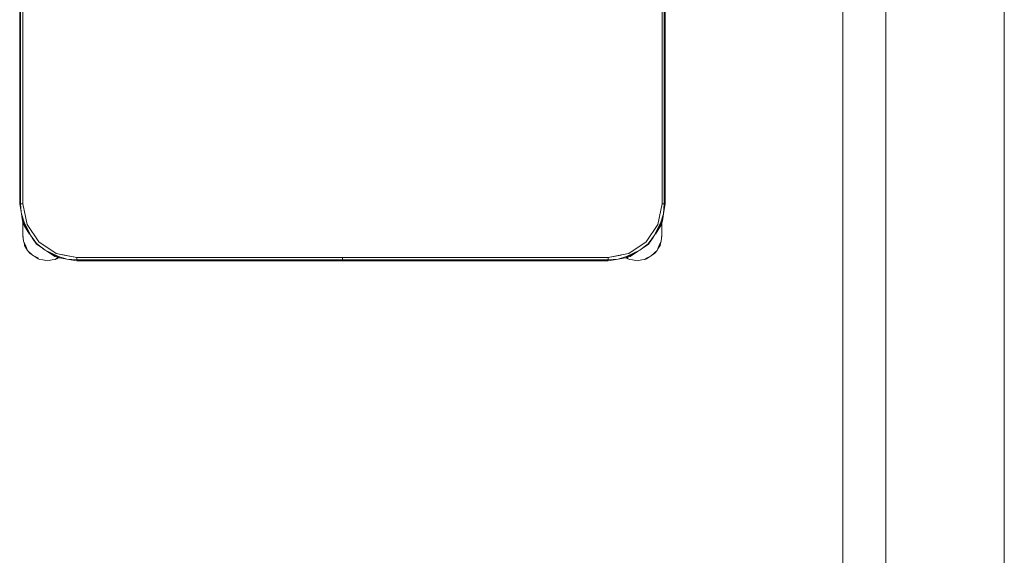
# Model space of a CAD drawing. Header units: millimetres. Extents: x 321 to 585, y -277 to 9.
# Tile 68 of 256: x 395.258 to 397.088, y -217.704 to -216.707. Entities that reach past the tile are written whole.
import ezdxf

# ---------------------------------------------------------------- set-up
doc = ezdxf.new("R2010")
doc.units = ezdxf.units.MM
doc.header["$MEASUREMENT"] = 0
for name, color, linetype, lineweight in [('IFC-Elemento de mobília-Contorno', 152, 'Continuous', 5), ('IFC-Laje-Contorno', 134, 'Continuous', 5), ('IFC-Viga-Contorno', 66, 'Continuous', 5)]:
    doc.layers.add(name, color=color, linetype=linetype, lineweight=lineweight)

msp = doc.modelspace()

# ---------------------------------------------------------------- linework, layer by layer
at = {"layer": 'IFC-Elemento de mobília-Contorno', "color": 7, "lineweight": 5}
for p, q in [((395.2579, -217.0496), (395.2579, -216.3616)), ((395.2596, -217.0496), (395.2596, -216.3616)), ((395.2639, -217.0496), (395.2639, -216.3616)), ((396.4519, -217.0496), (396.4519, -216.3616)), ((396.4561, -217.0496), (396.4561, -216.3616)), ((396.4579, -217.0496), (396.4579, -216.3616)), ((395.2579, -217.0496), (395.2611, -217.068)), ((395.2596, -217.0496), (395.2608, -217.0646)), ((395.2596, -217.0496), (395.2639, -217.0496)), ((395.2617, -217.0496), (395.2639, -217.0496)), ((395.2639, -217.0496), (395.2715, -217.0879)), ((395.2639, -217.0496), (395.2685, -217.073)), ((396.4443, -217.0879), (396.4519, -217.0496)), ((396.4472, -217.073), (396.4519, -217.0496)), ((396.4519, -217.0496), (396.4561, -217.0496)), ((396.4519, -217.0496), (396.454, -217.0496)), ((396.4546, -217.068), (396.4561, -217.0496)), ((396.4546, -217.068), (396.4579, -217.0496)), ((395.2608, -217.0646), (395.2611, -217.068)), ((395.2611, -217.068), (395.266, -217.0835)), ((395.2611, -217.068), (395.2634, -217.0814)), ((395.2685, -217.073), (395.2715, -217.0879)), ((396.4443, -217.0879), (396.4472, -217.073)), ((396.4497, -217.0835), (396.4546, -217.068)), ((396.4524, -217.0814), (396.4546, -217.068)), ((395.2634, -217.0814), (395.2659, -217.0902)), ((395.2634, -217.0814), (395.2777, -217.1082)), ((395.2636, -217.0997), (395.2636, -217.0823)), ((395.2636, -217.0872), (395.2636, -217.0823)), ((395.2636, -217.0935), (395.2636, -217.0872)), ((395.2659, -217.0902), (395.2763, -217.1058)), ((395.266, -217.0835), (395.2777, -217.1082)), ((395.2715, -217.0879), (395.2932, -217.1203)), ((396.4226, -217.1203), (396.4443, -217.0879)), ((396.4381, -217.1082), (396.4524, -217.0814)), ((396.4381, -217.1082), (396.4497, -217.0835)), ((396.4394, -217.1058), (396.4498, -217.0902)), ((396.4498, -217.0902), (396.4524, -217.0814)), ((396.4516, -217.1096), (396.4516, -217.084)), ((396.4516, -217.0997), (396.4516, -217.084)), ((396.4516, -217.0872), (396.4516, -217.084)), ((396.4516, -217.0935), (396.4516, -217.0872)), ((395.2636, -217.1096), (395.2636, -217.0997)), ((395.2636, -217.1023), (395.2636, -217.0997)), ((395.2636, -217.1048), (395.2636, -217.1023)), ((395.2636, -217.1072), (395.2636, -217.1048)), ((395.2636, -217.1072), (395.265, -217.119)), ((395.2636, -217.1096), (395.2643, -217.1131)), ((395.2636, -217.1096), (395.2641, -217.111)), ((395.2636, -217.1096), (395.2641, -217.111)), ((395.2777, -217.1082), (395.2892, -217.1237)), ((395.2809, -217.1126), (395.2889, -217.1246)), ((396.426, -217.1243), (396.4381, -217.1082)), ((396.4268, -217.1246), (396.4351, -217.1122)), ((396.435, -217.1123), (396.4381, -217.1082)), ((396.4502, -217.119), (396.4516, -217.1072)), ((396.4509, -217.1131), (396.4516, -217.1096)), ((396.4512, -217.111), (396.4516, -217.1096)), ((396.4512, -217.111), (396.4516, -217.1096)), ((396.4516, -217.1096), (396.4516, -217.0997)), ((396.4516, -217.1023), (396.4516, -217.0997)), ((396.4516, -217.1048), (396.4516, -217.1023)), ((396.4516, -217.1072), (396.4516, -217.1048)), ((395.265, -217.119), (395.2693, -217.1287)), ((395.2659, -217.121), (395.2671, -217.1272)), ((395.2671, -217.1272), (395.2724, -217.1367)), ((395.2693, -217.1287), (395.2724, -217.1367)), ((395.2889, -217.1246), (395.3013, -217.1329)), ((395.2892, -217.1237), (395.3053, -217.1359)), ((395.2932, -217.1203), (395.3256, -217.142)), ((396.3901, -217.142), (396.4226, -217.1203)), ((396.4105, -217.1359), (396.426, -217.1243)), ((396.4149, -217.1325), (396.4268, -217.1246)), ((396.4428, -217.1367), (396.4459, -217.1287)), ((396.4442, -217.1331), (396.4481, -217.1272)), ((396.4459, -217.1287), (396.4502, -217.119)), ((396.4481, -217.1272), (396.4494, -217.121)), ((395.2724, -217.1367), (395.2771, -217.1422)), ((395.2724, -217.1367), (395.2816, -217.1449)), ((395.2771, -217.1422), (395.2846, -217.1471)), ((395.2816, -217.1449), (395.2927, -217.1505)), ((395.2846, -217.1471), (395.292, -217.1521)), ((395.3011, -217.1328), (395.3053, -217.1359)), ((395.3053, -217.1359), (395.3301, -217.1475)), ((395.3053, -217.1359), (395.3321, -217.1501)), ((395.3078, -217.1372), (395.3233, -217.1476)), ((395.3233, -217.1476), (395.3321, -217.1501)), ((395.3256, -217.142), (395.3639, -217.1496)), ((395.3256, -217.142), (395.3405, -217.145)), ((395.3272, -217.1521), (395.3308, -217.1498)), ((395.3283, -217.1503), (395.3298, -217.1495)), ((395.3301, -217.1475), (395.3455, -217.1524)), ((395.3311, -217.1496), (395.3321, -217.1501)), ((395.3405, -217.145), (395.3639, -217.1496)), ((395.3639, -217.1539), (395.3639, -217.1496)), ((395.3639, -217.1518), (395.3639, -217.1496)), ((395.3639, -217.1496), (396.3519, -217.1496)), ((395.8578, -217.1519), (395.8578, -217.1496)), ((395.858, -217.1519), (395.858, -217.1496)), ((396.3519, -217.1496), (396.3796, -217.1441)), ((396.3519, -217.1496), (396.3753, -217.145)), ((396.3519, -217.1518), (396.3519, -217.1496)), ((396.3519, -217.1539), (396.3519, -217.1496)), ((396.3702, -217.1524), (396.3857, -217.1475)), ((396.3753, -217.145), (396.3796, -217.1441)), ((396.3796, -217.1441), (396.3901, -217.142)), ((396.3796, -217.1441), (396.3901, -217.142)), ((396.3837, -217.1501), (396.4105, -217.1359)), ((396.3837, -217.1501), (396.3924, -217.1476)), ((396.3857, -217.1475), (396.4105, -217.1359)), ((396.3864, -217.1493), (396.3887, -217.1505)), ((396.3924, -217.1476), (396.408, -217.1372)), ((396.4232, -217.1521), (396.4307, -217.1471)), ((396.4243, -217.1503), (396.4314, -217.1466)), ((396.4307, -217.1471), (396.4381, -217.1422)), ((396.4314, -217.1466), (396.4381, -217.1407)), ((396.4381, -217.1422), (396.4428, -217.1367)), ((396.4381, -217.1407), (396.4428, -217.1367)), ((395.292, -217.1521), (395.2954, -217.1534)), ((395.2954, -217.1534), (395.3008, -217.1539)), ((395.3008, -217.1539), (395.3096, -217.1556)), ((395.3096, -217.1556), (395.3184, -217.1539)), ((395.3184, -217.1539), (395.3238, -217.1534)), ((395.3238, -217.1534), (395.3283, -217.1503)), ((395.3238, -217.1534), (395.3272, -217.1521)), ((395.3321, -217.1501), (395.3455, -217.1524)), ((395.3455, -217.1524), (395.3639, -217.1539)), ((395.3455, -217.1524), (395.3639, -217.1556)), ((395.3639, -217.1539), (395.8578, -217.1539)), ((395.3639, -217.1556), (395.8578, -217.1556)), ((395.8578, -217.1539), (395.8578, -217.1519)), ((395.8578, -217.1552), (395.8578, -217.1539)), ((395.8578, -217.1556), (395.8578, -217.1552)), ((395.858, -217.1539), (395.858, -217.1519)), ((395.858, -217.1539), (396.3519, -217.1539)), ((395.858, -217.1552), (395.858, -217.1539)), ((395.858, -217.1556), (395.858, -217.1552)), ((395.858, -217.1556), (396.3519, -217.1556)), ((396.3519, -217.1539), (396.3702, -217.1524)), ((396.3519, -217.1556), (396.3702, -217.1524)), ((396.3702, -217.1524), (396.3837, -217.1501)), ((396.3846, -217.1499), (396.388, -217.1521)), ((396.388, -217.1521), (396.3914, -217.1534)), ((396.3914, -217.1534), (396.3968, -217.1539)), ((396.3968, -217.1539), (396.4056, -217.1556)), ((396.4056, -217.1556), (396.4144, -217.1539)), ((396.4144, -217.1539), (396.4198, -217.1534)), ((396.4198, -217.1534), (396.4243, -217.1503)), ((396.4198, -217.1534), (396.4232, -217.1521))]:
    msp.add_line(p, q, dxfattribs=at)
at = {"layer": 'IFC-Laje-Contorno', "color": 7, "lineweight": 5}
msp.add_line((396.8677, -219.6715), (396.8677, -212.6729), dxfattribs=at)
at = {"layer": 'IFC-Viga-Contorno', "color": 7, "lineweight": 5}
for p, q in [((396.788, -219.6715), (396.788, -212.6729)), ((397.088, -219.6715), (397.088, -212.6729))]:
    msp.add_line(p, q, dxfattribs=at)

doc.saveas('drawing.dxf')
